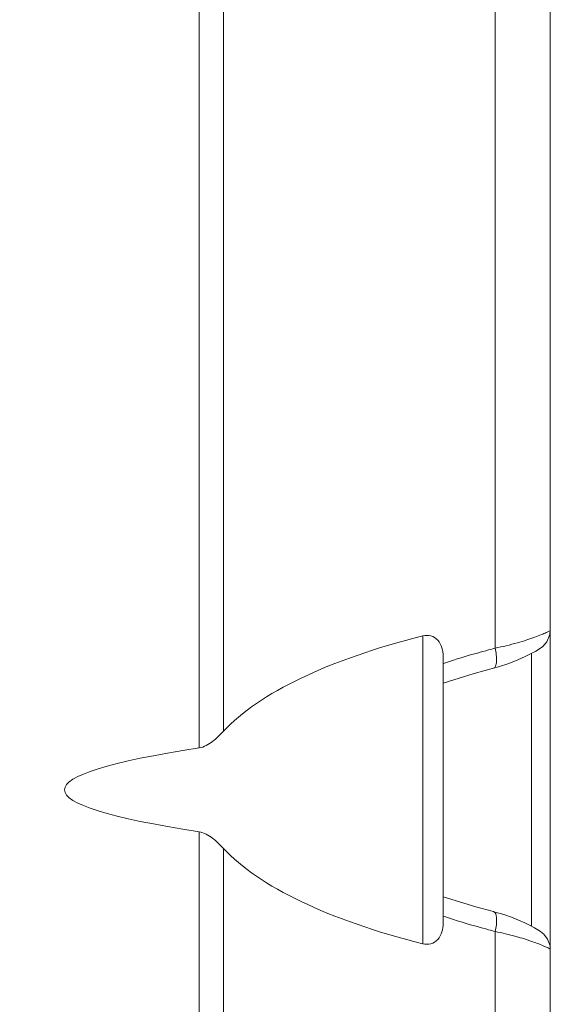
# Model space of a CAD drawing. Header units: centimetres. Extents: x -30 to 30, y -78 to 83.
# Tile 11 of 86: x -26.662 to -25.751, y -3.839 to -2.149. Entities that reach past the tile are written whole.
import ezdxf

# ---------------------------------------------------------------- set-up
doc = ezdxf.new("R2010")
doc.units = ezdxf.units.CM
doc.header["$MEASUREMENT"] = 0
doc.layers.add('LAYER_19952', color=7, linetype='Continuous')

msp = doc.modelspace()

# ---------------------------------------------------------------- linework, layer by layer
at = {"layer": 'LAYER_19952', "lineweight": 9}
for points in [[(-26.35384, -3.39905), (-26.35384, -3.39905), (-26.35384, 4.70187), (-26.35384, 4.70187)], [(-26.31206, 4.68147), (-26.31206, 4.68147), (-26.31206, -3.37054), (-26.31206, -3.37054)], [(-25.84537, -3.22783), (-25.84537, -3.22783), (-25.84537, 4.56908), (-25.84537, 4.56908)], [(-25.75067, -3.74096), (-25.75067, -3.74096), (-25.75067, 4.53834), (-25.75067, 4.53834)], [(-25.96986, -3.20676), (-26.1309, -3.24719), (-26.25081, -3.30458), (-26.31206, -3.37054)], [(-25.96986, -3.73537), (-25.96986, -3.73537), (-25.96986, -3.20676), (-25.96986, -3.20676)], [(-25.84537, -3.22783), (-25.84913, -3.22881), (-25.8529, -3.2298), (-25.85665, -3.2308)], [(-25.93451, -3.70051), (-25.93451, -3.70051), (-25.93451, -3.24162), (-25.93451, -3.24162)], [(-25.876, -3.23612), (-25.89441, -3.2413), (-25.9127, -3.24691), (-25.93085, -3.25295)], [(-25.85665, -3.2308), (-25.86312, -3.23253), (-25.86956, -3.2343), (-25.876, -3.23612)], [(-25.78294, -3.70528), (-25.78294, -3.70528), (-25.78294, -3.23688), (-25.78294, -3.23688)], [(-25.93085, -3.25295), (-25.93207, -3.25336), (-25.93328, -3.25377), (-25.93451, -3.25418)], [(-25.84821, -3.26205), (-25.84821, -3.26205), (-25.83944, -3.25965), (-25.83944, -3.25965)], [(-25.83944, -3.25965), (-25.83944, -3.25965), (-25.82198, -3.25396), (-25.82198, -3.25396)], [(-26.35384, -3.39905), (-26.66203, -3.44646), (-26.66203, -3.49568), (-26.35384, -3.54308)], [(-26.35384, -4.67949), (-26.35384, -4.67949), (-26.35384, -3.54308), (-26.35384, -3.54308)], [(-26.31206, -3.57159), (-26.31206, -3.57159), (-26.31206, -4.67949), (-26.31206, -4.67949)], [(-26.31206, -3.57159), (-26.25081, -3.63756), (-26.1309, -3.69495), (-25.96986, -3.73537)], [(-25.87884, -3.67178), (-25.87884, -3.67178), (-25.93451, -3.65457), (-25.93451, -3.65457)], [(-25.8482, -3.68007), (-25.8482, -3.68007), (-25.87884, -3.67178), (-25.87884, -3.67178)], [(-25.84517, -3.68088), (-25.84517, -3.68088), (-25.8482, -3.68008), (-25.8482, -3.68008)], [(-25.93451, -3.68796), (-25.93328, -3.68837), (-25.93207, -3.68878), (-25.93085, -3.68919)], [(-25.93085, -3.68919), (-25.91269, -3.69522), (-25.89441, -3.70083), (-25.876, -3.70602)], [(-25.876, -3.70602), (-25.86956, -3.70784), (-25.86311, -3.70961), (-25.85665, -3.71133)], [(-25.85665, -3.71133), (-25.85289, -3.71234), (-25.84913, -3.71333), (-25.84537, -3.7143)], [(-25.84537, -4.2828), (-25.84537, -4.2828), (-25.84537, -3.7143), (-25.84537, -3.7143)], [(-25.75067, -4.50168), (-25.75067, -4.50168), (-25.75067, -3.74504), (-25.75067, -3.74504)]]:
    msp.add_open_spline(points, degree=3, dxfattribs=at)
for points, knots in [([(-25.93451, -3.24162), (-25.93451, -3.23199), (-25.93724, -3.22143), (-25.94387, -3.21428), (-25.94712, -3.21078), (-25.95131, -3.2081), (-25.9559, -3.20682), (-25.96043, -3.20555), (-25.96535, -3.20563), (-25.96986, -3.20676)], [0, 0, 0, 0, 0.3333333, 0.3333333, 0.3333333, 0.6666667, 0.6666667, 0.6666667, 1, 1, 1, 1]), ([(-25.75067, -3.1971), (-25.75068, -3.19786), (-25.7516, -3.1982), (-25.75242, -3.19854), (-25.75448, -3.19938), (-25.75593, -3.20023), (-25.75754, -3.20102), (-25.76008, -3.20228), (-25.763, -3.20342), (-25.76586, -3.20454), (-25.76967, -3.20603), (-25.77336, -3.20748), (-25.77711, -3.20887), (-25.78167, -3.21057), (-25.78633, -3.21219), (-25.79099, -3.21372), (-25.79637, -3.21548), (-25.80179, -3.21713), (-25.80724, -3.21865), (-25.81982, -3.22217), (-25.83259, -3.22506), (-25.84537, -3.22783)], [0, 0, 0, 0, 0.1428571, 0.1428571, 0.1428571, 0.2857143, 0.2857143, 0.2857143, 0.4285714, 0.4285714, 0.4285714, 0.5714286, 0.5714286, 0.5714286, 0.7142857, 0.7142857, 0.7142857, 0.8571429, 0.8571429, 0.8571429, 1, 1, 1, 1]), ([(-25.76361, -3.22475), (-25.76361, -3.22475), (-25.7565, -3.21666), (-25.7565, -3.21666), (-25.7565, -3.21666), (-25.75143, -3.20438), (-25.75143, -3.20438), (-25.75143, -3.20438), (-25.75068, -3.1971), (-25.75068, -3.1971)], [0, 0, 0, 0, 0.3333333, 0.3333333, 0.3333333, 0.6666667, 0.6666667, 0.6666667, 1, 1, 1, 1]), ([(-25.8482, -3.26205), (-25.84666, -3.26166), (-25.84557, -3.26019), (-25.84482, -3.25868), (-25.8436, -3.25622), (-25.84327, -3.25367), (-25.84311, -3.25109), (-25.84262, -3.24335), (-25.84363, -3.23542), (-25.84537, -3.22784)], [0, 0, 0, 0, 0.3333333, 0.3333333, 0.3333333, 0.6666667, 0.6666667, 0.6666667, 1, 1, 1, 1]), ([(-25.82198, -3.25396), (-25.82198, -3.25396), (-25.80673, -3.24803), (-25.80673, -3.24803), (-25.80673, -3.24803), (-25.79385, -3.24231), (-25.79385, -3.24231), (-25.79385, -3.24231), (-25.78344, -3.23716), (-25.78344, -3.23716), (-25.78344, -3.23716), (-25.77545, -3.23279), (-25.77545, -3.23279), (-25.77545, -3.23279), (-25.76929, -3.229), (-25.76929, -3.229), (-25.76929, -3.229), (-25.76361, -3.22475), (-25.76361, -3.22475)], [0, 0, 0, 0, 0.1666667, 0.1666667, 0.1666667, 0.3333333, 0.3333333, 0.3333333, 0.5, 0.5, 0.5, 0.6666667, 0.6666667, 0.6666667, 0.8333333, 0.8333333, 0.8333333, 1, 1, 1, 1]), ([(-25.93451, -3.28763), (-25.93451, -3.28763), (-25.88145, -3.2711), (-25.88145, -3.2711), (-25.88145, -3.2711), (-25.8482, -3.26206), (-25.8482, -3.26206)], [0, 0, 0, 0, 0.5, 0.5, 0.5, 1, 1, 1, 1]), ([(-26.35384, -3.39905), (-26.34537, -3.39775), (-26.33758, -3.39322), (-26.33067, -3.38795), (-26.32381, -3.38271), (-26.31784, -3.37677), (-26.31206, -3.37054)], [0, 0, 0, 0, 0.5, 0.5, 0.5, 1, 1, 1, 1]), ([(-26.31206, -3.57159), (-26.31784, -3.56537), (-26.32382, -3.55942), (-26.33067, -3.55419), (-26.33758, -3.54892), (-26.34537, -3.54438), (-26.35384, -3.54308)], [0, 0, 0, 0, 0.5, 0.5, 0.5, 1, 1, 1, 1]), ([(-25.8482, -3.68007), (-25.84449, -3.68103), (-25.84357, -3.68599), (-25.84315, -3.69041), (-25.84228, -3.69962), (-25.84357, -3.70651), (-25.84537, -3.7143)], [0, 0, 0, 0, 0.5, 0.5, 0.5, 1, 1, 1, 1]), ([(-25.79465, -3.69945), (-25.79465, -3.69945), (-25.80522, -3.69474), (-25.80522, -3.69474), (-25.80522, -3.69474), (-25.81723, -3.68992), (-25.81723, -3.68992), (-25.81723, -3.68992), (-25.8306, -3.68521), (-25.8306, -3.68521), (-25.8306, -3.68521), (-25.84517, -3.68088), (-25.84517, -3.68088)], [0, 0, 0, 0, 0.25, 0.25, 0.25, 0.5, 0.5, 0.5, 0.75, 0.75, 0.75, 1, 1, 1, 1]), ([(-25.96986, -3.73537), (-25.96534, -3.7365), (-25.96042, -3.73658), (-25.95589, -3.73531), (-25.95129, -3.73401), (-25.94711, -3.73134), (-25.94386, -3.72783), (-25.93723, -3.7207), (-25.93451, -3.71014), (-25.93451, -3.70051)], [0, 0, 0, 0, 0.3333333, 0.3333333, 0.3333333, 0.6666667, 0.6666667, 0.6666667, 1, 1, 1, 1]), ([(-25.77224, -3.71125), (-25.77224, -3.71125), (-25.77806, -3.70787), (-25.77806, -3.70787), (-25.77806, -3.70787), (-25.7855, -3.70391), (-25.7855, -3.70391), (-25.7855, -3.70391), (-25.79465, -3.69945), (-25.79465, -3.69945)], [0, 0, 0, 0, 0.3333333, 0.3333333, 0.3333333, 0.6666667, 0.6666667, 0.6666667, 1, 1, 1, 1]), ([(-25.84537, -3.7143), (-25.83336, -3.7169), (-25.82136, -3.71958), (-25.80953, -3.72284), (-25.79975, -3.72554), (-25.79008, -3.72863), (-25.78051, -3.73203), (-25.77373, -3.73443), (-25.76701, -3.73698), (-25.76044, -3.73984), (-25.75841, -3.74073), (-25.75638, -3.74164), (-25.75435, -3.7426), (-25.75324, -3.74312), (-25.75212, -3.74365), (-25.75116, -3.74442)], [0, 0, 0, 0, 0.2, 0.2, 0.2, 0.4, 0.4, 0.4, 0.6, 0.6, 0.6, 0.8, 0.8, 0.8, 1, 1, 1, 1]), ([(-25.7554, -3.72729), (-25.7554, -3.72729), (-25.76191, -3.71895), (-25.76191, -3.71895), (-25.76191, -3.71895), (-25.76736, -3.71446), (-25.76736, -3.71446), (-25.76736, -3.71446), (-25.77224, -3.71125), (-25.77224, -3.71125)], [0, 0, 0, 0, 0.3333333, 0.3333333, 0.3333333, 0.6666667, 0.6666667, 0.6666667, 1, 1, 1, 1]), ([(-25.75068, -3.74505), (-25.75068, -3.74505), (-25.75117, -3.73911), (-25.75117, -3.73911), (-25.75117, -3.73911), (-25.7554, -3.72729), (-25.7554, -3.72729)], [0, 0, 0, 0, 0.5, 0.5, 0.5, 1, 1, 1, 1]), ([(-25.75116, -3.74442), (-25.75102, -3.74452), (-25.7509, -3.74463), (-25.75079, -3.74476), (-25.75073, -3.74484), (-25.75067, -3.74493), (-25.75067, -3.74504)], [0, 0, 0, 0, 0.5, 0.5, 0.5, 1, 1, 1, 1])]:
    msp.add_open_spline(points, degree=3, knots=knots, dxfattribs=at)

doc.saveas('drawing.dxf')
